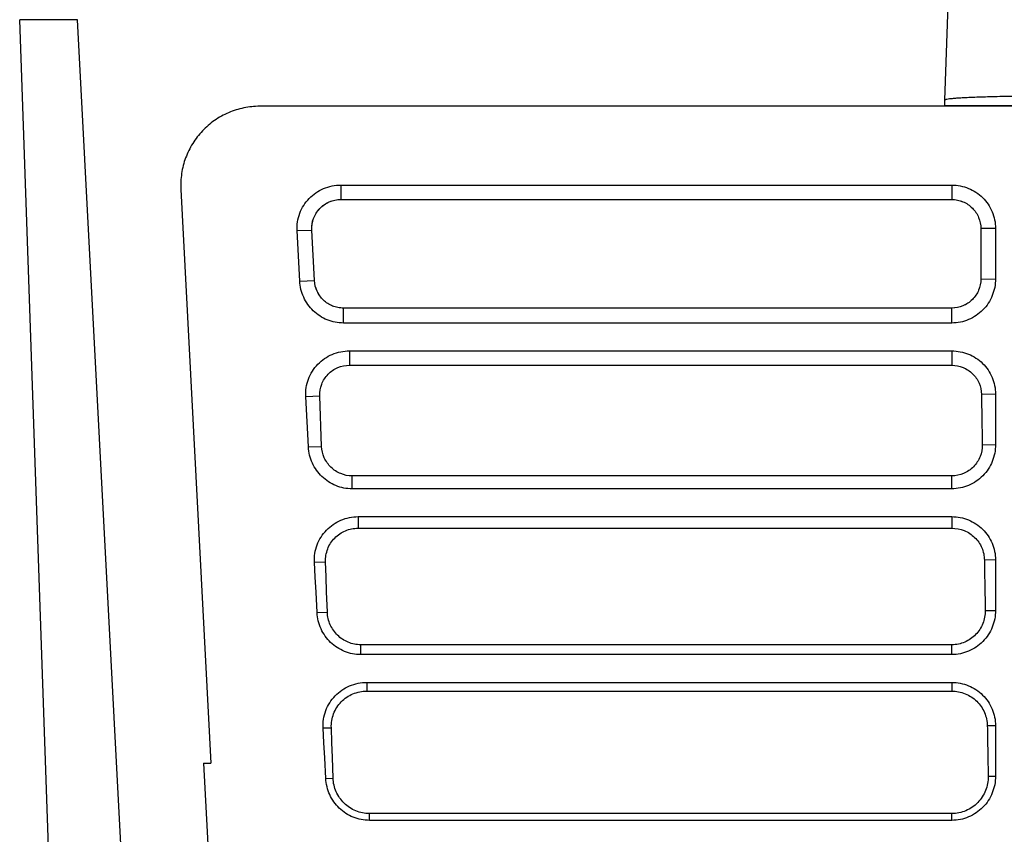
# Model space of a CAD drawing. Header units: millimetres. Extents: x -1111 to 1147, y -743 to 1146.
# Tile 45 of 203: x 105 to 173, y -543 to -486. Entities that reach past the tile are written whole.
import ezdxf

# ---------------------------------------------------------------- set-up
doc = ezdxf.new("R2010")
doc.units = ezdxf.units.MM

msp = doc.modelspace()

# ---------------------------------------------------------------- linework, layer by layer
at = {"color": 7, "linetype": 'Continuous', "lineweight": 25}
for p, q in [((168.872, -491.97), (169.102, -485.393)), ((108.602, -600.023), (104.634, -486.393)), ((108.652, -486.393), (104.634, -486.393)), ((112.717, -564.023), (108.652, -486.393)), ((168.859, -492.346), (168.872, -491.97)), ((144.374, -492.403), (121.296, -492.403)), ((154.374, -492.405), (144.374, -492.405)), ((174.514, -492.403), (154.374, -492.403)), ((168.858, -492.388), (168.859, -492.346)), ((174.54, -492.388), (168.858, -492.388)), ((115.821, -498.171), (117.905, -537.99)), ((126.927, -497.872), (169.346, -497.871)), ((126.927, -497.872), (126.927, -498.871)), ((169.346, -497.871), (169.346, -498.871)), ((126.927, -498.871), (169.346, -498.871)), ((123.895, -501.031), (124.912, -500.995)), ((124.078, -504.533), (123.895, -501.031)), ((124.912, -500.995), (124.915, -500.992)), ((125.096, -504.497), (124.912, -500.995)), ((125.097, -504.495), (124.915, -500.992)), ((171.361, -500.887), (171.362, -504.389)), ((171.364, -500.89), (171.361, -500.887)), ((172.381, -500.872), (171.364, -500.89)), ((171.362, -504.389), (171.364, -504.391)), ((171.364, -504.391), (172.381, -504.374)), ((124.078, -504.533), (125.096, -504.497)), ((125.096, -504.497), (125.097, -504.495)), ((127.11, -506.41), (127.11, -506.407)), ((169.346, -506.407), (127.11, -506.407)), ((127.11, -507.444), (127.11, -506.41)), ((169.346, -506.41), (127.11, -506.41)), ((169.346, -506.41), (169.346, -506.407)), ((169.346, -507.444), (169.346, -506.41)), ((169.346, -507.444), (127.11, -507.444)), ((127.529, -509.377), (127.529, -510.375)), ((169.346, -509.377), (169.346, -510.375)), ((124.497, -512.536), (125.475, -512.502)), ((124.68, -516.038), (124.497, -512.536)), ((125.596, -516.006), (125.475, -512.502)), ((172.381, -512.377), (171.401, -512.394)), ((124.68, -516.038), (125.596, -516.006)), ((171.464, -515.895), (172.381, -515.879)), ((127.713, -518.95), (127.713, -518.054)), ((169.346, -518.054), (127.713, -518.054)), ((169.346, -518.95), (169.346, -518.054)), ((169.346, -518.95), (127.713, -518.95)), ((128.132, -520.882), (169.346, -520.882)), ((128.132, -520.882), (128.132, -521.683)), ((169.346, -520.882), (169.346, -521.683)), ((128.132, -521.683), (169.346, -521.683)), ((125.099, -524.042), (125.873, -524.014)), ((172.381, -523.883), (171.606, -523.896)), ((125.282, -527.543), (125.994, -527.518)), ((171.668, -527.397), (172.381, -527.384)), ((128.315, -530.455), (128.315, -529.772)), ((169.346, -530.455), (169.346, -529.772)), ((128.734, -532.387), (169.346, -532.387)), ((128.734, -532.387), (128.734, -532.99)), ((169.346, -532.387), (169.346, -532.99)), ((128.734, -532.99), (169.346, -532.99)), ((125.701, -535.547), (126.27, -535.527)), ((172.381, -535.388), (171.81, -535.398)), ((117.406, -537.985), (117.93, -547.983)), ((117.406, -537.985), (117.907, -537.985)), ((125.885, -539.048), (126.391, -539.031)), ((171.872, -538.898), (172.381, -538.89)), ((128.917, -541.96), (128.917, -541.489)), ((169.346, -541.489), (128.917, -541.489)), ((169.346, -541.96), (128.917, -541.96)), ((169.346, -541.96), (169.346, -541.489))]:
    msp.add_line(p, q, dxfattribs=at)
at = {"color": 250, "linetype": 'Continuous', "lineweight": 25}
msp.add_line((168.859, -492.346), (174.613, -492.346), dxfattribs=at)
at = {"color": 7, "linetype": 'Continuous', "lineweight": 25, "flags": 128}
for points in [[(127.529, -509.377), (130.333, -509.377), (141.548, -509.377), (152.762, -509.377), (169.346, -509.377)], [(127.529, -510.375), (130.333, -510.375), (141.548, -510.375), (152.762, -510.375), (161.18, -510.375), (169.346, -510.375)], [(125.282, -527.543), (125.208, -526.117), (125.153, -525.079), (125.099, -524.042)], [(125.994, -527.518), (125.944, -526.092), (125.908, -525.053), (125.873, -524.014)], [(169.346, -529.772), (166.444, -529.772), (154.835, -529.772), (143.226, -529.772), (128.315, -529.772)], [(169.346, -530.455), (166.444, -530.455), (154.835, -530.455), (143.226, -530.455), (128.315, -530.455)], [(125.885, -539.048), (125.81, -537.623), (125.756, -536.585), (125.701, -535.547)], [(126.391, -539.031), (126.342, -537.604), (126.306, -536.566), (126.27, -535.527)]]:
    msp.add_lwpolyline(points, dxfattribs=at)
at = {"color": 7, "linetype": 'Continuous', "lineweight": 25}
for points, knots in [([(176.877, -491.691), (176.78, -491.691), (176.584, -491.691), (176.292, -491.692), (176.001, -491.692), (175.71, -491.694), (175.263, -491.696), (174.663, -491.701), (173.918, -491.71), (173.191, -491.722), (172.251, -491.741), (171.18, -491.771), (170.311, -491.808), (169.761, -491.841), (169.429, -491.867), (169.174, -491.893), (169.017, -491.916), (168.928, -491.936), (168.882, -491.953), (168.875, -491.964), (168.872, -491.97)], [0, 0, 0, 0, 0.023347, 0.046651, 0.069942, 0.093253, 0.116613, 0.178373, 0.240174, 0.304501, 0.368867, 0.500103, 0.631322, 0.695626, 0.75997, 0.821699, 0.883468, 0.922327, 0.961123, 1, 1, 1, 1]), ([(121.296, -492.403), (120.922, -492.403), (120.554, -492.442), (120.011, -492.553), (119.832, -492.599), (119.477, -492.71), (119.301, -492.775), (118.79, -492.995), (118.468, -493.175), (118.012, -493.493), (117.863, -493.607), (117.581, -493.849), (117.446, -493.976), (117.066, -494.377), (116.84, -494.67), (116.446, -495.305), (116.282, -495.637), (116.025, -496.328), (115.932, -496.693), (115.821, -497.427), (115.802, -497.797), (115.821, -498.171)], [0, 0, 0, 0, 0.125, 0.125, 0.1875, 0.1875, 0.25, 0.25, 0.375, 0.375, 0.4375, 0.4375, 0.5, 0.5, 0.625, 0.625, 0.75, 0.75, 0.875, 0.875, 1, 1, 1, 1]), ([(123.895, -501.031), (123.884, -500.825), (123.895, -500.622), (123.957, -500.22), (124.01, -500.02), (124.153, -499.638), (124.244, -499.456), (124.462, -499.11), (124.59, -498.948), (124.872, -498.655), (125.028, -498.523), (125.367, -498.29), (125.545, -498.193), (125.92, -498.034), (126.118, -497.973), (126.518, -497.892), (126.721, -497.872), (126.927, -497.872)], [0, 0, 0, 0, 0.125, 0.125, 0.25, 0.25, 0.375, 0.375, 0.5, 0.5, 0.625, 0.625, 0.75, 0.75, 0.875, 0.875, 1, 1, 1, 1]), ([(169.346, -497.871), (169.545, -497.871), (169.741, -497.891), (170.127, -497.966), (170.319, -498.023), (170.685, -498.172), (170.859, -498.263), (171.188, -498.479), (171.345, -498.605), (171.626, -498.882), (171.752, -499.032), (171.974, -499.36), (172.07, -499.535), (172.299, -500.078), (172.381, -500.474), (172.381, -500.872)], [0, 0, 0, 0, 0.125, 0.125, 0.25, 0.25, 0.375, 0.375, 0.5, 0.5, 0.625, 0.625, 0.75, 0.75, 1, 1, 1, 1]), ([(124.912, -500.995), (124.898, -500.721), (124.94, -500.446), (125.081, -500.064), (125.142, -499.94), (125.285, -499.709), (125.368, -499.602), (125.649, -499.304), (125.88, -499.143), (126.377, -498.929), (126.652, -498.871), (126.927, -498.871)], [0, 0, 0, 0, 0.25, 0.25, 0.375, 0.375, 0.5, 0.5, 0.75, 0.75, 1, 1, 1, 1]), ([(124.915, -500.992), (124.908, -500.855), (124.915, -500.719), (124.956, -500.451), (124.99, -500.317), (125.084, -500.062), (125.144, -499.94), (125.287, -499.708), (125.372, -499.599), (125.652, -499.303), (125.881, -499.143), (126.255, -498.982), (126.386, -498.94), (126.654, -498.885), (126.79, -498.871), (126.927, -498.871)], [0, 0, 0, 0, 0.125, 0.125, 0.25, 0.25, 0.375, 0.375, 0.5, 0.5, 0.75, 0.75, 0.875, 0.875, 1, 1, 1, 1]), ([(169.346, -498.871), (169.613, -498.871), (169.872, -498.923), (170.24, -499.075), (170.356, -499.137), (170.575, -499.283), (170.679, -499.369), (170.865, -499.555), (170.949, -499.657), (171.096, -499.876), (171.159, -499.994), (171.31, -500.359), (171.364, -500.623), (171.364, -500.89)], [0, 0, 0, 0, 0.25, 0.25, 0.375, 0.375, 0.5, 0.5, 0.625, 0.625, 0.75, 0.75, 1, 1, 1, 1]), ([(169.346, -498.871), (169.479, -498.871), (169.61, -498.884), (169.868, -498.936), (169.996, -498.974), (170.24, -499.075), (170.355, -499.137), (170.574, -499.284), (170.678, -499.369), (170.956, -499.647), (171.106, -499.872), (171.307, -500.357), (171.361, -500.621), (171.361, -500.887)], [0, 0, 0, 0, 0.125, 0.125, 0.25, 0.25, 0.375, 0.375, 0.5, 0.5, 0.75, 0.75, 1, 1, 1, 1]), ([(172.381, -500.872), (172.381, -501.348), (172.381, -501.824), (172.381, -502.299), (172.381, -502.645), (172.381, -502.991), (172.381, -503.337), (172.381, -503.682), (172.381, -504.028), (172.381, -504.374)], [0, 0, 0, 0, 0.001427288, 0.001427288, 0.001427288, 0.002464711, 0.002464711, 0.002464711, 0.003502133, 0.003502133, 0.003502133, 0.003502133]), ([(172.381, -504.374), (172.381, -504.575), (172.362, -504.774), (172.286, -505.164), (172.228, -505.358), (172.077, -505.728), (171.985, -505.904), (171.767, -506.237), (171.639, -506.396), (171.36, -506.68), (171.207, -506.807), (170.876, -507.033), (170.699, -507.129), (170.15, -507.362), (169.75, -507.444), (169.346, -507.444)], [0, 0, 0, 0, 0.125, 0.125, 0.25, 0.25, 0.375, 0.375, 0.5, 0.5, 0.625, 0.625, 0.75, 0.75, 1, 1, 1, 1]), ([(171.362, -504.389), (171.362, -504.523), (171.349, -504.653), (171.298, -504.911), (171.259, -505.039), (171.158, -505.283), (171.097, -505.399), (170.951, -505.618), (170.866, -505.722), (170.587, -506.001), (170.362, -506.152), (169.877, -506.354), (169.613, -506.407), (169.346, -506.407)], [0, 0, 0, 0, 0.125, 0.125, 0.25, 0.25, 0.375, 0.375, 0.5, 0.5, 0.75, 0.75, 1, 1, 1, 1]), ([(171.364, -504.391), (171.364, -504.658), (171.311, -504.922), (171.16, -505.286), (171.096, -505.404), (170.95, -505.624), (170.866, -505.725), (170.68, -505.912), (170.576, -505.997), (170.358, -506.143), (170.242, -506.205), (169.873, -506.358), (169.613, -506.41), (169.346, -506.41)], [0, 0, 0, 0, 0.25, 0.25, 0.375, 0.375, 0.5, 0.5, 0.625, 0.625, 0.75, 0.75, 1, 1, 1, 1]), ([(127.11, -507.444), (126.915, -507.444), (126.724, -507.425), (126.347, -507.352), (126.159, -507.296), (125.801, -507.15), (125.63, -507.061), (125.307, -506.851), (125.153, -506.728), (124.876, -506.461), (124.751, -506.315), (124.528, -505.999), (124.431, -505.829), (124.192, -505.304), (124.098, -504.922), (124.078, -504.533)], [0, 0, 0, 0, 0.125, 0.125, 0.25, 0.25, 0.375, 0.375, 0.5, 0.5, 0.625, 0.625, 0.75, 0.75, 1, 1, 1, 1]), ([(127.11, -506.41), (126.853, -506.41), (126.598, -506.36), (126.244, -506.219), (126.129, -506.16), (125.914, -506.022), (125.815, -505.944), (125.63, -505.769), (125.545, -505.671), (125.397, -505.465), (125.333, -505.355), (125.172, -505.008), (125.109, -504.754), (125.096, -504.497)], [0, 0, 0, 0, 0.25, 0.25, 0.375, 0.375, 0.5, 0.5, 0.625, 0.625, 0.75, 0.75, 1, 1, 1, 1]), ([(127.11, -506.407), (126.982, -506.407), (126.855, -506.395), (126.606, -506.347), (126.482, -506.311), (126.244, -506.216), (126.131, -506.158), (125.917, -506.021), (125.815, -505.941), (125.63, -505.765), (125.547, -505.67), (125.398, -505.462), (125.333, -505.35), (125.174, -505.004), (125.111, -504.752), (125.097, -504.495)], [0, 0, 0, 0, 0.125, 0.125, 0.25, 0.25, 0.375, 0.375, 0.5, 0.5, 0.625, 0.625, 0.75, 0.75, 1, 1, 1, 1]), ([(124.497, -512.536), (124.486, -512.331), (124.497, -512.127), (124.559, -511.726), (124.612, -511.525), (124.756, -511.143), (124.846, -510.961), (125.064, -510.616), (125.192, -510.453), (125.474, -510.16), (125.63, -510.028), (125.969, -509.795), (126.147, -509.698), (126.522, -509.539), (126.72, -509.478), (127.12, -509.397), (127.323, -509.377), (127.529, -509.377)], [0, 0, 0, 0, 0.125, 0.125, 0.25, 0.25, 0.375, 0.375, 0.5, 0.5, 0.625, 0.625, 0.75, 0.75, 0.875, 0.875, 1, 1, 1, 1]), ([(169.346, -509.377), (169.545, -509.377), (169.741, -509.396), (170.127, -509.471), (170.319, -509.528), (170.685, -509.677), (170.859, -509.768), (171.188, -509.984), (171.345, -510.111), (171.626, -510.387), (171.752, -510.538), (171.974, -510.865), (172.07, -511.04), (172.299, -511.583), (172.381, -511.979), (172.381, -512.377)], [0, 0, 0, 0, 0.125, 0.125, 0.25, 0.25, 0.375, 0.375, 0.5, 0.5, 0.625, 0.625, 0.75, 0.75, 1, 1, 1, 1]), ([(125.475, -512.502), (125.461, -512.226), (125.505, -511.949), (125.701, -511.434), (125.852, -511.197), (126.237, -510.801), (126.469, -510.643), (126.978, -510.43), (127.253, -510.375), (127.529, -510.375)], [0, 0, 0, 0, 0.25, 0.25, 0.5, 0.5, 0.75, 0.75, 1, 1, 1, 1]), ([(169.346, -510.375), (169.613, -510.375), (169.88, -510.426), (170.374, -510.625), (170.602, -510.774), (170.983, -511.146), (171.137, -511.37), (171.346, -511.861), (171.401, -512.127), (171.401, -512.394)], [0, 0, 0, 0, 0.25, 0.25, 0.5, 0.5, 0.75, 0.75, 1, 1, 1, 1]), ([(171.401, -512.394), (171.41, -512.863), (171.418, -513.331), (171.427, -513.799), (171.433, -514.149), (171.439, -514.498), (171.445, -514.847), (171.451, -515.196), (171.457, -515.546), (171.464, -515.895)], [0.00002102, 0.00002102, 0.00002102, 0.00002102, 0.001427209, 0.001427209, 0.001427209, 0.002475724, 0.002475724, 0.002475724, 0.003524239, 0.003524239, 0.003524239, 0.003524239]), ([(172.381, -512.377), (172.381, -512.853), (172.381, -513.329), (172.381, -513.804), (172.381, -514.15), (172.381, -514.496), (172.381, -514.842), (172.381, -515.188), (172.381, -515.533), (172.381, -515.879)], [0, 0, 0, 0, 0.001427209, 0.001427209, 0.001427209, 0.002464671, 0.002464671, 0.002464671, 0.003502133, 0.003502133, 0.003502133, 0.003502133]), ([(127.713, -518.95), (127.518, -518.95), (127.326, -518.931), (126.949, -518.857), (126.761, -518.801), (126.403, -518.655), (126.233, -518.566), (125.909, -518.356), (125.756, -518.234), (125.478, -517.966), (125.353, -517.82), (125.13, -517.504), (125.033, -517.335), (124.795, -516.81), (124.701, -516.427), (124.68, -516.038)], [0, 0, 0, 0, 0.125, 0.125, 0.25, 0.25, 0.375, 0.375, 0.5, 0.5, 0.625, 0.625, 0.75, 0.75, 1, 1, 1, 1]), ([(127.713, -518.054), (127.441, -518.054), (127.171, -518.001), (126.67, -517.795), (126.439, -517.643), (126.052, -517.265), (125.894, -517.039), (125.673, -516.543), (125.61, -516.277), (125.596, -516.006)], [0, 0, 0, 0, 0.25, 0.25, 0.5, 0.5, 0.75, 0.75, 1, 1, 1, 1]), ([(172.381, -515.879), (172.381, -516.081), (172.362, -516.279), (172.286, -516.669), (172.228, -516.863), (172.077, -517.234), (171.985, -517.409), (171.767, -517.743), (171.639, -517.901), (171.36, -518.185), (171.207, -518.313), (170.877, -518.538), (170.699, -518.635), (170.15, -518.867), (169.75, -518.95), (169.346, -518.95)], [0, 0, 0, 0, 0.125, 0.125, 0.25, 0.25, 0.375, 0.375, 0.5, 0.5, 0.625, 0.625, 0.75, 0.75, 1, 1, 1, 1]), ([(171.464, -515.895), (171.464, -516.175), (171.411, -516.455), (171.203, -516.974), (171.048, -517.214), (170.657, -517.615), (170.422, -517.777), (169.906, -517.997), (169.627, -518.054), (169.346, -518.054)], [0, 0, 0, 0, 0.25, 0.25, 0.5, 0.5, 0.75, 0.75, 1, 1, 1, 1]), ([(125.099, -524.042), (125.088, -523.836), (125.099, -523.633), (125.161, -523.231), (125.214, -523.03), (125.358, -522.648), (125.448, -522.467), (125.666, -522.121), (125.794, -521.958), (126.076, -521.666), (126.232, -521.533), (126.571, -521.301), (126.75, -521.203), (127.124, -521.045), (127.322, -520.983), (127.723, -520.902), (127.926, -520.882), (128.132, -520.882)], [0, 0, 0, 0, 0.125, 0.125, 0.25, 0.25, 0.375, 0.375, 0.5, 0.5, 0.625, 0.625, 0.75, 0.75, 0.875, 0.875, 1, 1, 1, 1]), ([(169.346, -520.882), (169.545, -520.882), (169.741, -520.901), (170.127, -520.976), (170.319, -521.033), (170.685, -521.182), (170.859, -521.274), (171.188, -521.49), (171.345, -521.616), (171.626, -521.892), (171.752, -522.043), (171.974, -522.37), (172.07, -522.546), (172.299, -523.088), (172.381, -523.484), (172.381, -523.883)], [0, 0, 0, 0, 0.125, 0.125, 0.25, 0.25, 0.375, 0.375, 0.5, 0.5, 0.625, 0.625, 0.75, 0.75, 1, 1, 1, 1]), ([(125.873, -524.014), (125.859, -523.712), (125.908, -523.407), (126.124, -522.843), (126.291, -522.584), (126.714, -522.149), (126.969, -521.976), (127.526, -521.743), (127.828, -521.683), (128.132, -521.683)], [0, 0, 0, 0, 0.25, 0.25, 0.5, 0.5, 0.75, 0.75, 1, 1, 1, 1]), ([(169.346, -521.683), (169.639, -521.683), (169.932, -521.739), (170.474, -521.957), (170.724, -522.12), (171.143, -522.529), (171.312, -522.774), (171.543, -523.311), (171.604, -523.603), (171.606, -523.896)], [0, 0, 0, 0, 0.25, 0.25, 0.5, 0.5, 0.75, 0.75, 1, 1, 1, 1]), ([(171.606, -523.896), (171.614, -524.364), (171.623, -524.833), (171.631, -525.301), (171.637, -525.65), (171.643, -526), (171.649, -526.349), (171.656, -526.698), (171.662, -527.047), (171.668, -527.397)], [0.00002102, 0.00002102, 0.00002102, 0.00002102, 0.001427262, 0.001427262, 0.001427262, 0.002475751, 0.002475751, 0.002475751, 0.003524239, 0.003524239, 0.003524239, 0.003524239]), ([(172.381, -523.883), (172.381, -524.358), (172.381, -524.834), (172.381, -525.31), (172.381, -525.656), (172.381, -526.001), (172.381, -526.347), (172.381, -526.693), (172.381, -527.039), (172.381, -527.384)], [0, 0, 0, 0, 0.001427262, 0.001427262, 0.001427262, 0.002464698, 0.002464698, 0.002464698, 0.003502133, 0.003502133, 0.003502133, 0.003502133]), ([(128.315, -530.455), (128.12, -530.455), (127.928, -530.436), (127.551, -530.362), (127.364, -530.306), (127.005, -530.161), (126.835, -530.071), (126.512, -529.861), (126.358, -529.739), (126.081, -529.472), (125.955, -529.326), (125.732, -529.01), (125.635, -528.84), (125.397, -528.315), (125.303, -527.932), (125.282, -527.543)], [0, 0, 0, 0, 0.125, 0.125, 0.25, 0.25, 0.375, 0.375, 0.5, 0.5, 0.625, 0.625, 0.75, 0.75, 1, 1, 1, 1]), ([(128.315, -529.772), (128.017, -529.772), (127.719, -529.712), (127.169, -529.486), (126.916, -529.319), (126.49, -528.903), (126.318, -528.654), (126.076, -528.11), (126.007, -527.816), (125.994, -527.518)], [0, 0, 0, 0, 0.25, 0.25, 0.5, 0.5, 0.75, 0.75, 1, 1, 1, 1]), ([(172.381, -527.384), (172.381, -527.586), (172.362, -527.784), (172.286, -528.174), (172.228, -528.368), (172.077, -528.739), (171.985, -528.915), (171.767, -529.248), (171.639, -529.406), (171.36, -529.69), (171.207, -529.818), (170.877, -530.043), (170.699, -530.14), (170.15, -530.372), (169.75, -530.455), (169.346, -530.455)], [0, 0, 0, 0, 0.125, 0.125, 0.25, 0.25, 0.375, 0.375, 0.5, 0.5, 0.625, 0.625, 0.75, 0.75, 1, 1, 1, 1]), ([(171.668, -527.397), (171.67, -527.705), (171.612, -528.012), (171.385, -528.584), (171.215, -528.847), (170.786, -529.289), (170.528, -529.467), (169.962, -529.708), (169.655, -529.772), (169.346, -529.772)], [0, 0, 0, 0, 0.25, 0.25, 0.5, 0.5, 0.75, 0.75, 1, 1, 1, 1]), ([(125.701, -535.547), (125.691, -535.341), (125.701, -535.138), (125.764, -534.736), (125.816, -534.536), (125.96, -534.154), (126.05, -533.972), (126.269, -533.626), (126.396, -533.464), (126.678, -533.171), (126.834, -533.039), (127.173, -532.806), (127.352, -532.709), (127.726, -532.55), (127.924, -532.489), (128.325, -532.408), (128.528, -532.387), (128.734, -532.387)], [0, 0, 0, 0, 0.125, 0.125, 0.25, 0.25, 0.375, 0.375, 0.5, 0.5, 0.625, 0.625, 0.75, 0.75, 0.875, 0.875, 1, 1, 1, 1]), ([(169.346, -532.387), (169.545, -532.387), (169.741, -532.406), (170.127, -532.482), (170.319, -532.538), (170.685, -532.688), (170.859, -532.779), (171.188, -532.995), (171.345, -533.121), (171.626, -533.397), (171.752, -533.548), (171.974, -533.875), (172.07, -534.051), (172.299, -534.594), (172.381, -534.989), (172.381, -535.388)], [0, 0, 0, 0, 0.125, 0.125, 0.25, 0.25, 0.375, 0.375, 0.5, 0.5, 0.625, 0.625, 0.75, 0.75, 1, 1, 1, 1]), ([(126.27, -535.527), (126.256, -535.197), (126.311, -534.866), (126.548, -534.252), (126.73, -533.97), (127.189, -533.499), (127.467, -533.31), (128.075, -533.056), (128.404, -532.99), (128.734, -532.99)], [0, 0, 0, 0, 0.25, 0.25, 0.5, 0.5, 0.75, 0.75, 1, 1, 1, 1]), ([(169.346, -532.99), (169.665, -532.99), (169.983, -533.052), (170.574, -533.29), (170.846, -533.466), (171.303, -533.91), (171.487, -534.177), (171.739, -534.762), (171.807, -535.079), (171.81, -535.398)], [0, 0, 0, 0, 0.25, 0.25, 0.5, 0.5, 0.75, 0.75, 1, 1, 1, 1]), ([(171.81, -535.398), (171.819, -535.866), (171.827, -536.334), (171.835, -536.803), (171.842, -537.152), (171.848, -537.501), (171.854, -537.851), (171.86, -538.2), (171.866, -538.549), (171.872, -538.898)], [0.00002102, 0.00002102, 0.00002102, 0.00002102, 0.00142721, 0.00142721, 0.00142721, 0.002475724, 0.002475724, 0.002475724, 0.003524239, 0.003524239, 0.003524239, 0.003524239]), ([(172.381, -535.388), (172.381, -535.864), (172.381, -536.339), (172.381, -536.815), (172.381, -537.161), (172.381, -537.506), (172.381, -537.852), (172.381, -538.198), (172.381, -538.544), (172.381, -538.89)], [0, 0, 0, 0, 0.00142721, 0.00142721, 0.00142721, 0.002464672, 0.002464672, 0.002464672, 0.003502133, 0.003502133, 0.003502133, 0.003502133]), ([(128.917, -541.96), (128.722, -541.96), (128.53, -541.941), (128.153, -541.867), (127.966, -541.812), (127.607, -541.666), (127.437, -541.577), (127.114, -541.367), (126.96, -541.244), (126.683, -540.977), (126.558, -540.831), (126.335, -540.515), (126.237, -540.345), (125.999, -539.82), (125.905, -539.437), (125.885, -539.048)], [0, 0, 0, 0, 0.125, 0.125, 0.25, 0.25, 0.375, 0.375, 0.5, 0.5, 0.625, 0.625, 0.75, 0.75, 1, 1, 1, 1]), ([(128.917, -541.489), (128.592, -541.489), (128.268, -541.424), (127.668, -541.177), (127.392, -540.995), (126.928, -540.541), (126.741, -540.269), (126.479, -539.675), (126.405, -539.355), (126.391, -539.031)], [0, 0, 0, 0, 0.25, 0.25, 0.5, 0.5, 0.75, 0.75, 1, 1, 1, 1]), ([(172.381, -538.89), (172.381, -539.091), (172.362, -539.289), (172.286, -539.679), (172.228, -539.873), (172.077, -540.244), (171.985, -540.42), (171.767, -540.753), (171.639, -540.911), (171.36, -541.196), (171.207, -541.323), (170.877, -541.548), (170.699, -541.645), (170.15, -541.877), (169.75, -541.96), (169.346, -541.96)], [0, 0, 0, 0, 0.125, 0.125, 0.25, 0.25, 0.375, 0.375, 0.5, 0.5, 0.625, 0.625, 0.75, 0.75, 1, 1, 1, 1]), ([(171.872, -538.898), (171.876, -539.234), (171.814, -539.57), (171.568, -540.193), (171.382, -540.481), (170.916, -540.962), (170.634, -541.157), (170.017, -541.42), (169.682, -541.489), (169.346, -541.489)], [0, 0, 0, 0, 0.25, 0.25, 0.5, 0.5, 0.75, 0.75, 1, 1, 1, 1])]:
    msp.add_open_spline(points, degree=3, knots=knots, dxfattribs=at)
msp.add_open_spline([(171.364, -500.89), (171.364, -502.057), (171.364, -503.224), (171.364, -504.391)], degree=3, dxfattribs=at)

doc.saveas('drawing.dxf')
